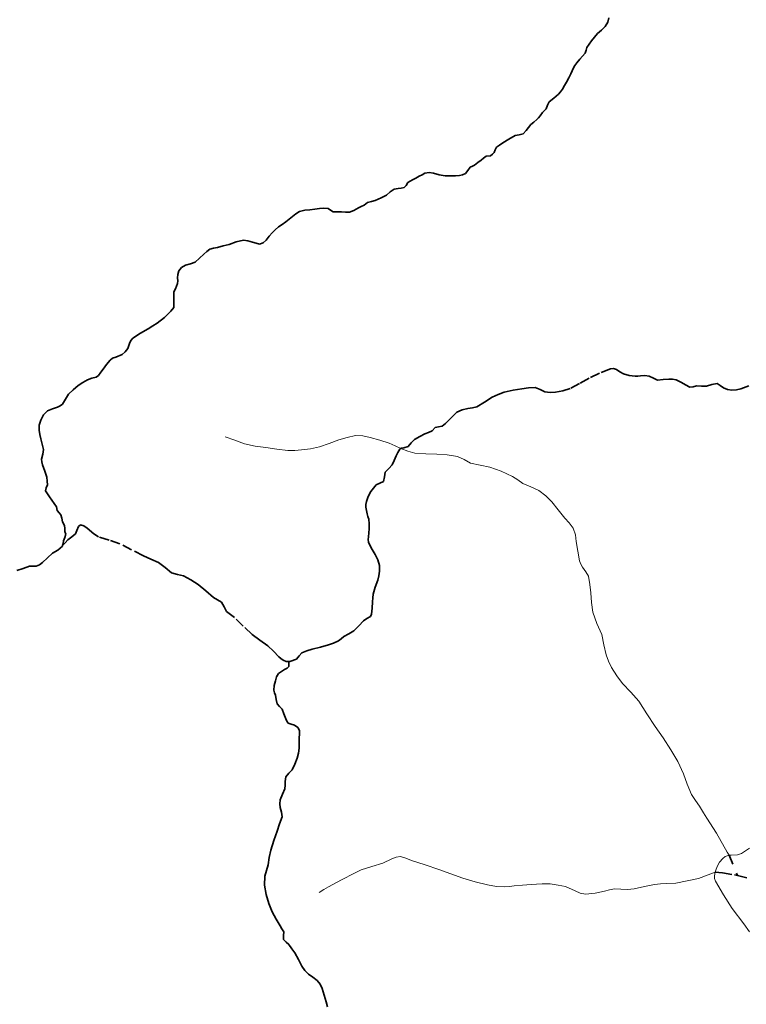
# Model space of a CAD drawing. Header units: metres. Extents: x 407555 to 411072, y 4571682 to 4574038.
# Tile 30 of 67: x 409281 to 409660, y 4572074 to 4572588. Entities that reach past the tile are written whole.
import ezdxf

# ---------------------------------------------------------------- set-up
doc = ezdxf.new("R2010")
doc.units = ezdxf.units.M
doc.header["$MEASUREMENT"] = 0
doc.linetypes.add('bt5mv20_nopinta', pattern=[10, 5, -5])
doc.linetypes.add('bt5mv20_tlin1', pattern=[7, 5.25, -1.75])
for name, color, linetype, lineweight in [('FLU01_LN', 7, 'Continuous', 15), ('FLU03_LN', 7, 'Continuous', 15), ('REC03_LN', 7, 'Continuous', 15), ('VIA21_LN', 7, 'Continuous', 15)]:
    doc.layers.add(name, color=color, linetype=linetype, lineweight=lineweight)

msp = doc.modelspace()

# ---------------------------------------------------------------- linework, layer by layer
at = {"layer": 'FLU01_LN', "color": 150, "linetype": 'Continuous', "lineweight": 15}
for points in [[(409388.22, 4572370.11, 543.38), (409393.26, 4572368.37, 542.33), (409398.3, 4572366.62, 541.28), (409403.81, 4572365.34, 540.03), (409409.41, 4572364.54, 538.64), (409415.2, 4572363.68, 537.14), (409421, 4572363.05, 535.6), (409424.54, 4572363.03, 534.62), (409428.08, 4572363.34, 533.63), (409432.74, 4572363.97, 532.45), (409437.39, 4572364.99, 531.43), (409442.46, 4572366.73, 530.44), (409447.5, 4572368.56, 529.54), (409451.82, 4572369.89, 528.84), (409456.18, 4572370.81, 528.14), (409460.03, 4572370.68, 527.48), (409463.88, 4572369.83, 526.82), (409468.93, 4572368.49, 526.01), (409473.87, 4572366.83, 525.26), (409476.91, 4572365.47, 524.95), (409479.93, 4572364.08, 524.58), (409483.47, 4572362.66, 523.91), (409487.12, 4572361.68, 523.23), (409492.88, 4572361.31, 522.21), (409498.65, 4572361.17, 521.19), (409504.06, 4572360.71, 520.65), (409509.47, 4572359.94, 519.93), (409512.9, 4572358.31, 518.74), (409516.21, 4572356.49, 517.45), (409521.23, 4572355.46, 515.89), (409526.26, 4572354.39, 514.47), (409532.3, 4572352.26, 513.13), (409538.18, 4572349.56, 511.82), (409540.87, 4572347.75, 511.07), (409543.49, 4572345.9, 510.31), (409547.72, 4572344.09, 509.19), (409551.93, 4572342.15, 508.12), (409555.52, 4572339.44, 507.44), (409558.65, 4572336.23, 506.94), (409562.04, 4572332.01, 506.28), (409565.41, 4572327.78, 505.6), (409567.69, 4572325.22, 504.95), (409569.87, 4572322.47, 504.06), (409571, 4572319.05, 503.01), (409571.41, 4572315.49, 501.96), (409572.2, 4572310.46, 500.59), (409573.09, 4572305.47, 499.22), (409573.76, 4572303.71, 498.53), (409574.66, 4572302.04, 497.83), (409576.37, 4572299.77, 497.13), (409577.76, 4572297.4, 496.41), (409578.51, 4572293.09, 494.88), (409579.01, 4572288.66, 493.35), (409579.45, 4572283.61, 491.77), (409580, 4572278.59, 490.31), (409582.15, 4572272.74, 488.73), (409584.7, 4572266.92, 487.19), (409585.86, 4572261.64, 485.68), (409587.08, 4572256.35, 484.22), (409588.3, 4572252.98, 483.7), (409589.87, 4572249.7, 483.23), (409592.6, 4572245.33, 482.16), (409595.65, 4572241.29, 481.08), (409599.94, 4572236.79, 479.76), (409604.04, 4572232.12, 478.44), (409608.32, 4572225.56, 476.76), (409612.55, 4572219, 475.07), (409616.72, 4572212.91, 473.76), (409620.87, 4572206.8, 472.55), (409624.38, 4572200.63, 471.12), (409627.45, 4572194.26, 469.47), (409629.39, 4572188.76, 467.66), (409631.56, 4572183.36, 465.84), (409633.61, 4572180.32, 465), (409635.69, 4572177.33, 464.18), (409637.84, 4572173.82, 463.1), (409639.59, 4572170.96, 462.16), (409644.68, 4572163.22, 459), (409650.23, 4572153.35, 455.48), (409651.18, 4572151.65, 455.46)], [(409437.24, 4572132.26, 526.45), (409439.73, 4572133.7, 525.73), (409442.22, 4572135.13, 525), (409448.89, 4572138.76, 523.17), (409455.63, 4572142.27, 521.32), (409457.37, 4572143.19, 520.68), (409459.17, 4572144.03, 520), (409464.82, 4572145.88, 518.22), (409470.47, 4572147.48, 516.73), (409475.12, 4572149.73, 515.85), (409477.45, 4572150.72, 515.44), (409479.77, 4572151, 515), (409482.57, 4572150.12, 514.42), (409485.38, 4572148.92, 513.85), (409492.51, 4572146.62, 512.52), (409499.69, 4572144.29, 511.39), (409505.96, 4572142.04, 510.68), (409512.23, 4572139.76, 510), (409518.67, 4572137.82, 509.18), (409525.2, 4572136.2, 508.33), (409529.73, 4572135.32, 507.86), (409534.2, 4572135.1, 506.88), (409536.64, 4572135.39, 505.95), (409539.07, 4572135.7, 505), (409543.45, 4572136.03, 503.32), (409547.84, 4572136.37, 501.65), (409550.75, 4572136.6, 500.75), (409553.7, 4572136.83, 500), (409557.9, 4572136.67, 499.24), (409562.06, 4572136.12, 498.38), (409563.99, 4572135.76, 496.77), (409565.77, 4572135.32, 495), (409570.91, 4572133.06, 492.4), (409573.56, 4572131.87, 491.17), (409576.31, 4572131.35, 490), (409581.26, 4572131.87, 488.06), (409586.26, 4572132.92, 486.22), (409588.85, 4572133.58, 485.61), (409591.43, 4572134.14, 485), (409594.78, 4572134.03, 483.02), (409598.12, 4572133.8, 481.04), (409599.91, 4572133.94, 480.51), (409601.71, 4572134.17, 480), (409607.08, 4572135.28, 478.34), (409612.19, 4572136.32, 476.11), (409615.45, 4572136.74, 473.21), (409618.48, 4572136.98, 470), (409623.46, 4572137.09, 466.22), (409635.24, 4572139.55, 459.85), (409643.96, 4572142.83, 455.46)]]:
    msp.add_polyline3d(points, dxfattribs=at)
at = {"layer": 'FLU03_LN', "color": 150, "linetype": 'bt5mv20_nopinta', "lineweight": 35}
for points in [[(409651.18, 4572151.65, 455.46), (409655.55, 4572141.02, 455.27)], [(409643.96, 4572142.83, 455.46), (409647.77, 4572142.52, 455.41), (409653.99, 4572141.39, 455.3), (409655.55, 4572141.02, 455.27)], [(409655.55, 4572141.02, 455.27), (409661.63, 4572139.6, 455.17)]]:
    msp.add_polyline3d(points, dxfattribs=at)
at = {"layer": 'REC03_LN', "color": 6, "linetype": 'Continuous', "lineweight": 15}
msp.add_polyline3d([(409661.9, 4572111.65, 456.45), (409658.9, 4572115.77, 456.33), (409652.79, 4572123.94, 456.05), (409648.23, 4572130.95, 455.75), (409644.1, 4572138.12, 455.45), (409643.64, 4572139.46, 455.42), (409643.55, 4572140.91, 455.43), (409643.96, 4572142.83, 455.46), (409644.19, 4572143.91, 455.47), (409644.98, 4572145.84, 455.45), (409646.23, 4572148.08, 455.24), (409647.85, 4572149.97, 455.46), (409649.22, 4572151, 455.46), (409650.74, 4572151.6, 455.46), (409651.18, 4572151.65, 455.46), (409652.36, 4572151.79, 455.46), (409655.63, 4572151.9, 454.87), (409657.61, 4572152.51, 454.87), (409661.85, 4572155.38, 454.87)], dxfattribs=at)
at = {"layer": 'VIA21_LN', "color": 2, "linetype": 'bt5mv20_tlin1', "lineweight": 35}
for points in [[(409588.39, 4572589.03, 555.92), (409587.88, 4572586.71, 556.03), (409586.44, 4572584.46, 556.36), (409584.6, 4572582.51, 556.7), (409583.54, 4572581.72, 556.76), (409582.53, 4572580.88, 556.82)], [(409582.53, 4572580.88, 556.82), (409580.96, 4572578.95, 556.91), (409579.45, 4572576.98, 557.03), (409578.2, 4572575.28, 557.34), (409577.01, 4572573.56, 557.74), (409576.62, 4572572.05, 557.99), (409576.17, 4572570.57, 558.23), (409574.71, 4572568.97, 558.32), (409573.23, 4572567.38, 558.36), (409571.67, 4572565.47, 558.63), (409570.75, 4572564.2, 558.79), (409569.95, 4572562.85, 558.94), (409569.28, 4572561.35, 558.99), (409568.63, 4572559.84, 558.94), (409567.52, 4572557.65, 558.82), (409566.37, 4572555.48, 558.63), (409565.31, 4572553.62, 558.26), (409564.21, 4572551.8, 557.89), (409563.26, 4572550.44, 557.94), (409562.21, 4572549.14, 558.01), (409559.72, 4572547.12, 557.59), (409557.22, 4572545.13, 557.23), (409556.49, 4572543.32, 557.19), (409555.78, 4572541.5, 557.17), (409554.81, 4572540.58, 557.17), (409553.85, 4572539.65, 557.17), (409552.57, 4572537.81, 557.17), (409551.73, 4572536.86, 557.14), (409550.85, 4572535.95, 557.07), (409549.29, 4572534.6, 556.95), (409547.76, 4572533.23, 556.84), (409546.55, 4572531.75, 556.79), (409545.37, 4572530.23, 556.76), (409543.7, 4572528.47, 556.76), (409541.67, 4572527.95, 556.84), (409539.55, 4572527.59, 556.94), (409536.33, 4572525.66, 556.99), (409533.15, 4572523.68, 556.92), (409531.43, 4572522.57, 556.59), (409529.77, 4572521.41, 556.29), (409529.14, 4572520.12, 556.32), (409528.62, 4572518.67, 556.38), (409527.72, 4572517.73, 556.48), (409526.65, 4572517.02, 556.52), (409524.43, 4572516.73, 556.43), (409523.1, 4572515.75, 556.36), (409521.77, 4572514.75, 556.3), (409520.07, 4572513.45, 556.29), (409518.38, 4572512.15, 556.3), (409517.22, 4572511.56, 556.23), (409516.04, 4572511.02, 556.16), (409514.91, 4572509.37, 556.12), (409513.71, 4572507.73, 556.09), (409512.11, 4572506.97, 556.09), (409510.43, 4572506.64, 556.09), (409508.43, 4572506.57, 556.11), (409506.43, 4572506.51, 556.18), (409504.7, 4572506.47, 556.32), (409502.97, 4572506.44, 556.5), (409499.91, 4572507.05, 556.89), (409496.88, 4572507.91, 557.26), (409494.6, 4572508.26, 557.41), (409492.39, 4572507.92, 557.5), (409490.95, 4572507.1, 557.55), (409489.53, 4572506.26, 557.55), (409487.78, 4572505.31, 557.45), (409486.03, 4572504.36, 557.34), (409484.76, 4572503.66, 557.29), (409483.5, 4572502.94, 557.24), (409482.62, 4572501.52, 557.17), (409481.64, 4572500.34, 557.09), (409480.1, 4572500.12, 557.09), (409478.56, 4572499.94, 557.09), (409476.38, 4572499.57, 556.97), (409474.35, 4572498.17, 556.89), (409472.44, 4572496.46, 556.81), (409469.55, 4572494.97, 556.62), (409466.57, 4572493.67, 556.42), (409464.52, 4572493.18, 556.34), (409462.49, 4572492.63, 556.28), (409460.8, 4572491.26, 556.28), (409459.27, 4572490.53, 556.41), (409457.73, 4572489.8, 556.53), (409455.44, 4572488.45, 556.53), (409453.14, 4572487.6, 556.51), (409451.08, 4572487.6, 556.53), (409448.93, 4572487.66, 556.64), (409446.75, 4572487.69, 556.9), (409444.59, 4572487.72, 557.24), (409443.24, 4572488.51, 557.52), (409441.89, 4572489.4, 557.78), (409439.7, 4572489.57, 558.04), (409437.5, 4572489.47, 558.24), (409434.99, 4572489.17, 558.44), (409432.48, 4572488.83, 558.63)], [(409432.48, 4572488.83, 558.63), (409429.71, 4572488.5, 558.83), (409427, 4572487.79, 558.89), (409425.07, 4572486.61, 558.78), (409423.32, 4572485.21, 558.61), (409421.56, 4572483.83, 558.45), (409419.8, 4572482.46, 558.26), (409417.9, 4572481.15, 557.97), (409415.99, 4572479.84, 557.66), (409414.32, 4572478.38, 557.4), (409412.75, 4572476.79, 557.19), (409411.23, 4572474.91, 557.12), (409409.67, 4572472.98, 557.19), (409408.05, 4572471.47, 557.31), (409406.21, 4572470.88, 557.5), (409404.36, 4572471.33, 557.82), (409402.48, 4572471.85, 558.13), (409400.09, 4572472.51, 558.33), (409397.71, 4572472.91, 558.43), (409393.98, 4572472.02, 558.42), (409390.25, 4572470.62, 558.43), (409387.22, 4572469.86, 558.58), (409384.18, 4572469.11, 558.75), (409382.08, 4572468.74, 558.82), (409380.14, 4572468.14, 558.84), (409378.61, 4572466.92, 558.68), (409377.14, 4572465.51, 558.51), (409374.85, 4572463.48, 558.43), (409372.56, 4572461.45, 558.36), (409370.13, 4572460.49, 558.34), (409367.5, 4572459.76, 558.3), (409365.48, 4572458.57, 558.12), (409364, 4572456.8, 557.9), (409363.54, 4572455.01, 557.8), (409363.41, 4572453.22, 557.69), (409363.49, 4572451.74, 557.46), (409363.37, 4572450.27, 557.22), (409362.82, 4572448.9, 557.1), (409362.23, 4572447.57, 556.97), (409361.49, 4572445.93, 556.81), (409361.46, 4572443.87, 556.63), (409361.44, 4572441.8, 556.47), (409361.42, 4572439.79, 556.34), (409361.39, 4572437.79, 556.3), (409359.88, 4572435.89, 556.34), (409356.5, 4572432.5, 556.4), (409352.82, 4572429.56, 556.47), (409350.42, 4572428.11, 556.53), (409348.02, 4572426.66, 556.6), (409344.04, 4572424.25, 556.85), (409340.08, 4572421.8, 557.03), (409339.14, 4572420.73, 557.03), (409338.48, 4572419.4, 557.03), (409337.92, 4572417.9, 557.03), (409337.34, 4572416.4, 557.03), (409336.04, 4572414.61, 557.24), (409334.42, 4572413.11, 557.53), (409331.14, 4572411.81, 557.79), (409329.47, 4572411.26, 557.9), (409328.13, 4572410.26, 557.99), (409326.3, 4572407.93, 558.07), (409324.53, 4572405.57, 558.16), (409323.35, 4572403.89, 558.31), (409322.11, 4572402.24, 558.46), (409320.89, 4572401.37, 558.51), (409318.61, 4572400.75, 558.55), (409316.37, 4572400.03, 558.61), (409313.87, 4572398.57, 558.72), (409311.45, 4572396.95, 558.86), (409308.82, 4572394.78, 559.08), (409306.41, 4572392.39, 559.3), (409304.89, 4572389.79, 559.45), (409303.28, 4572387.22, 559.6), (409302.07, 4572386.32, 559.66), (409300.76, 4572385.61, 559.73), (409298.08, 4572384.77, 559.99), (409295.42, 4572383.74, 560.28), (409293.35, 4572381.64, 560.55), (409292.01, 4572378.96, 560.81), (409291.21, 4572376.32, 561.05), (409291.14, 4572373.68, 561.28), (409291.58, 4572371.44, 561.46), (409292.07, 4572369.21, 561.64), (409292.75, 4572366.43, 561.97), (409293.41, 4572363.65, 562.32), (409292.99, 4572361.11, 562.52), (409292.42, 4572358.57, 562.74), (409292.62, 4572357.05, 562.94), (409292.95, 4572355.54, 563.14), (409294.03, 4572352.31, 563.51), (409295.1, 4572349.1, 563.85), (409295.41, 4572347.09, 564), (409295.46, 4572345.07, 564.13), (409294.78, 4572343.52, 564.38), (409294.48, 4572342.05, 564.63)], [(409661.48, 4572396.88, 531.23), (409657.35, 4572395.24, 531.27), (409654.99, 4572394.76, 531.27), (409652.62, 4572394.63, 531.27), (409650.4, 4572394.98, 531.27), (409648.21, 4572395.71, 531.28), (409646.57, 4572397.02, 531.4), (409644.94, 4572398.09, 531.54), (409642.23, 4572397.48, 531.55), (409639.45, 4572396.67, 531.54), (409636.81, 4572396.71, 531.62), (409634.17, 4572396.75, 531.69), (409632.41, 4572396.28, 531.54), (409630.71, 4572396.19, 531.39), (409628.48, 4572397.33, 531.41), (409626.3, 4572398.56, 531.46), (409624.95, 4572399.27, 531.51), (409623.51, 4572399.95, 531.56), (409621.66, 4572400.34, 531.56), (409619.81, 4572400.38, 531.5), (409616.85, 4572400.08, 531.25), (409613.9, 4572399.86, 531.02), (409611.7, 4572400.89, 531.02), (409609.49, 4572401.96, 531.02), (409607.24, 4572402.14, 530.97), (409604.99, 4572402.12, 530.9), (409603.6, 4572401.95, 530.84), (409602.21, 4572401.81, 530.78), (409599.1, 4572402.16, 530.59), (409596.04, 4572403.07, 530.4), (409594.21, 4572404.2, 530.43), (409592.42, 4572405.36, 530.44), (409590.82, 4572405.83, 530.32), (409589.22, 4572405.72, 530.17), (409583.65, 4572403.42, 529.53), (409578.16, 4572400.79, 528.88), (409573.21, 4572398.11, 528.18), (409568.18, 4572395.5, 527.56), (409564.44, 4572394.25, 527.43), (409560.58, 4572393.53, 527.46), (409557.79, 4572393.37, 527.47), (409555.01, 4572393.64, 527.5), (409552.53, 4572394.88, 527.6), (409550.04, 4572395.94, 527.71), (409546.54, 4572395.8, 527.81), (409543.03, 4572395.34, 527.86), (409538.44, 4572394.56, 527.82), (409533.89, 4572393.53, 527.68), (409530.64, 4572392.34, 527.53), (409527.53, 4572390.87, 527.32), (409523.6, 4572388.23, 526.87), (409519.57, 4572385.82, 526.32), (409517.25, 4572385.33, 525.93), (409514.91, 4572384.96, 525.53), (409511.82, 4572384.32, 525.93), (409509.09, 4572383.11, 526.29), (409508.19, 4572382.28, 525.98), (409507.31, 4572381.38, 525.67), (409505.24, 4572379.27, 525.22), (409503.17, 4572377.16, 524.78), (409501.43, 4572375.79, 524.45), (409499.62, 4572375.39, 524.47), (409497.8, 4572375.04, 524.62), (409496.25, 4572373.34, 524.57), (409494.34, 4572372.53, 524.34), (409492.42, 4572371.72, 524.11), (409489.72, 4572370.32, 524)], [(409489.72, 4572370.32, 524), (409487.08, 4572368.79, 524.02), (409485.32, 4572366.98, 524.13), (409483.69, 4572365.08, 524.27), (409481.41, 4572364.5, 524.41), (409480.24, 4572364.3, 524.52), (409479.93, 4572364.08, 524.58), (409479.37, 4572363.7, 524.69), (409478.38, 4572362.06, 525.23), (409477.52, 4572360.33, 525.83), (409476.44, 4572357.91, 526.49), (409475.34, 4572355.52, 527.15), (409473.59, 4572353.59, 528.05), (409471.71, 4572351.79, 528.96), (409471.33, 4572349.31, 529.45), (409470.82, 4572346.87, 529.93), (409468.93, 4572345.96, 530.58), (409467, 4572345.06, 531.21), (409465.55, 4572343.44, 531.67), (409464.27, 4572341.64, 532.13), (409462.9, 4572339.07, 532.86), (409461.94, 4572336.34, 533.56), (409461.7, 4572334.89, 533.87), (409461.71, 4572333.45, 534.16), (409461.95, 4572331.73, 534.5), (409462.31, 4572330.01, 534.83), (409462.75, 4572328.65, 535.15), (409463.15, 4572327.28, 535.47), (409463.45, 4572324.73, 535.72), (409463.45, 4572322.17, 535.91), (409463.26, 4572320.09, 536.29), (409463.05, 4572318.01, 536.62), (409462.92, 4572316.62, 536.74), (409463.03, 4572315.25, 536.85), (409463.87, 4572313.24, 537.05), (409464.93, 4572311.3, 537.23), (409466.45, 4572308.68, 537.32), (409467.92, 4572305.94, 537.31), (409468.71, 4572302.99, 537.3), (409468.72, 4572300.01, 537.29), (409468.42, 4572297.67, 537.37), (409467.91, 4572295.33, 537.55), (409466.57, 4572291.73, 538.18), (409465.5, 4572288.11, 538.75), (409465.3, 4572286.08, 538.82), (409465.13, 4572284.05, 538.85), (409464.95, 4572280.79, 538.84), (409464.62, 4572277.53, 538.85), (409464, 4572276.4, 538.88), (409462.21, 4572275.23, 538.98), (409460.39, 4572274.07, 539.18), (409457.9, 4572271.47, 539.67), (409455.31, 4572268.96, 540.17), (409452.72, 4572267.37, 540.55), (409450.07, 4572265.9, 540.97), (409448.71, 4572264.74, 541.27), (409447.31, 4572263.64, 541.59), (409444.82, 4572262.44, 542.08), (409442.19, 4572261.54, 542.57), (409437.89, 4572260.38, 542.89), (409433.59, 4572259.24, 543.04), (409430.87, 4572258.4, 543.31), (409428.2, 4572257.44, 543.58), (409426.77, 4572255.86, 543.76), (409425.43, 4572254.12, 543.94), (409421.95, 4572252.88, 544.08), (409421.49, 4572252.88, 544.1)], [(409294.48, 4572342.05, 564.63), (409295.48, 4572340.42, 564.6), (409296.57, 4572338.84, 564.54), (409297.81, 4572337.08, 564.76), (409299.04, 4572335.33, 564.92), (409300.16, 4572333.72, 564.87), (409300.55, 4572331.66, 564.87), (409301.53, 4572330.57, 564.87), (409302.48, 4572329.47, 564.87), (409302.94, 4572327.64, 564.91), (409303.37, 4572325.81, 564.99), (409304.45, 4572323.81, 565.08), (409304.56, 4572322.29, 565.27), (409304.57, 4572320.77, 565.46), (409305.03, 4572319.43, 565.51), (409304.5, 4572317.67, 565.56), (409303.86, 4572315.9, 565.66), (409303.7, 4572314.49, 565.94), (409303.38, 4572313.41, 566.24)], [(409421.49, 4572252.88, 544.1), (409420.12, 4572252.87, 544.15), (409418.53, 4572253.47, 544.31), (409417.34, 4572254.35, 544.53), (409416.22, 4572255.34, 544.75), (409413.36, 4572258.27, 545.33), (409410.45, 4572261.11, 545.92), (409406.36, 4572264.03, 546.65), (409402.26, 4572266.94, 547.39), (409397.64, 4572271.32, 548.24), (409393.08, 4572275.76, 549.08), (409391.03, 4572277.37, 549.53), (409388.98, 4572278.97, 549.98), (409387.69, 4572281.46, 550.33), (409386.37, 4572283.9, 550.66), (409384.24, 4572285.15, 551), (409382.09, 4572286.37, 551.39), (409378.16, 4572289.77, 552.56), (409374.12, 4572293.13, 553.77), (409370.37, 4572295.52, 554.39), (409366.42, 4572297.55, 555.03), (409363.34, 4572298.32, 555.7), (409360.28, 4572299.11, 556.35), (409356.89, 4572301.88, 557.08), (409353.48, 4572304.62, 557.8), (409349.5, 4572306.3, 558.5), (409345.53, 4572307.99, 559.2), (409339.42, 4572311.19, 560.45), (409333.3, 4572314.36, 561.71), (409327.66, 4572316.31, 562.54), (409322.04, 4572318, 563.17), (409319.62, 4572319.48, 563.42), (409316.12, 4572322.52, 563.73), (409314.4, 4572323.68, 563.87), (409312.68, 4572324.16, 564), (409311.61, 4572323.29, 564.03), (409310.89, 4572321.36, 564.36), (409310.2, 4572319.6, 564.71), (409308.19, 4572318.03, 565.19), (409306.2, 4572316.43, 565.63), (409304.79, 4572314.92, 565.94), (409303.38, 4572313.41, 566.24)], [(409303.38, 4572313.41, 566.24), (409303.29, 4572313.1, 566.33), (409300.85, 4572311, 567.15), (409298.17, 4572309.38, 567.92), (409295.58, 4572306.96, 568.48), (409292.92, 4572304.53, 568.95), (409291.3, 4572303.42, 569.28), (409289.51, 4572302.65, 569.63), (409287.81, 4572302.69, 570.09), (409286.11, 4572302.7, 570.55), (409282.8, 4572301.5, 570.89), (409279.5, 4572300.3, 571.28)], [(409426.43, 4572097.18, 532.14), (409424.59, 4572100.66, 532.16), (409423.07, 4572102.88, 532.19), (409421.45, 4572105.02, 532.23), (409420.03, 4572106.31, 532.25), (409418.64, 4572107.64, 532.27), (409418.67, 4572109.68, 532.24), (409418.78, 4572111.75, 532.19), (409417.84, 4572113.24, 532.18), (409416.91, 4572114.74, 532.19), (409414.83, 4572118.37, 532.27), (409412.82, 4572122.06, 532.44), (409410.93, 4572126.56, 532.75), (409409.56, 4572131.26, 533.16), (409408.68, 4572136.05, 533.68), (409408.88, 4572140.83, 534.2), (409409.72, 4572143.77, 534.45), (409410.59, 4572146.72, 534.62), (409411.26, 4572150.55, 534.75), (409412.09, 4572154.36, 534.8), (409413.68, 4572159.33, 534.8), (409415.32, 4572164.27, 534.77), (409416.64, 4572168.02, 534.71), (409417.91, 4572171.79, 534.64), (409417.61, 4572174.18, 534.71), (409416.85, 4572176.6, 534.91), (409416.75, 4572178.59, 535.25), (409416.9, 4572180.58, 535.6), (409418.14, 4572183.5, 535.77), (409419.31, 4572186.44, 535.93), (409419.46, 4572188.31, 536.2), (409419.59, 4572190.19, 536.46), (409419.73, 4572191.43, 536.55), (409419.96, 4572192.67, 536.58), (409421.48, 4572194.57, 536.39), (409423.24, 4572196.35, 536.21), (409424.61, 4572199.29, 536.29), (409425.72, 4572202.35, 536.5), (409426.49, 4572204.95, 536.74), (409426.9, 4572207.59, 537.06), (409426.92, 4572210.3, 537.45), (409426.92, 4572213.02, 537.85), (409426.97, 4572214.9, 538.13), (409426.99, 4572216.77, 538.41), (409426.11, 4572218.41, 538.73), (409424.43, 4572219.67, 539.08), (409422.65, 4572220.1, 539.42), (409421.06, 4572220.69, 539.76), (409420.37, 4572221.78, 540.01), (409419.82, 4572222.95, 540.26), (409418.89, 4572225.5, 540.66), (409417.94, 4572228.02, 541.05), (409416.59, 4572229.32, 541.63), (409415.35, 4572230.68, 542.19), (409414.87, 4572232.97, 542.56), (409414.46, 4572235.27, 542.9), (409414.02, 4572236.57, 543.09), (409413.65, 4572237.87, 543.28), (409413.79, 4572240.28, 543.62), (409414.45, 4572242.71, 543.88), (409414.97, 4572244.8, 543.87), (409416.05, 4572246.53, 543.8), (409417.63, 4572247.64, 543.82), (409419.23, 4572248.68, 543.86), (409420.62, 4572249.32, 543.9), (409421.46, 4572250.25, 543.96), (409421.48, 4572251.57, 544.03), (409421.49, 4572252.88, 544.1)], [(409441.65, 4572072.46, 531.43), (409440.86, 4572075.05, 531.39), (409439.86, 4572078.58, 531.42), (409438.79, 4572082.1, 531.47), (409437.75, 4572084.33, 531.5), (409436.25, 4572086.31, 531.55), (409433.98, 4572087.95, 531.77), (409431.69, 4572089.53, 532.01), (409429.87, 4572091.52, 532.08), (409428.28, 4572093.69, 532.12), (409426.43, 4572097.18, 532.14)]]:
    msp.add_polyline3d(points, dxfattribs=at)

doc.saveas('drawing.dxf')
